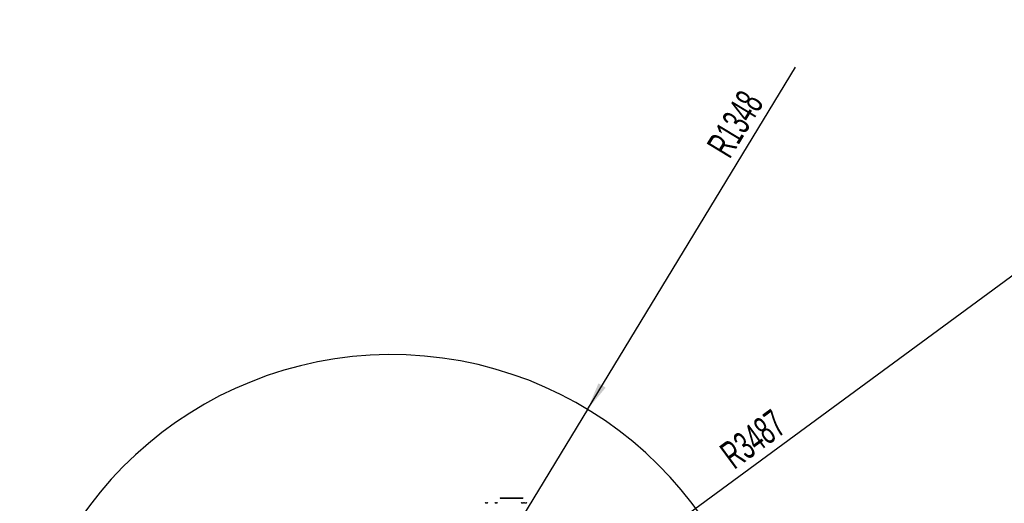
# Model space of a CAD drawing. Extents: x 0 to 16820, y 0 to 11880.
# Tile 75 of 78: x 6464 to 9978, y 7325 to 9052. Entities that reach past the tile are written whole.
import ezdxf

# ---------------------------------------------------------------- set-up
doc = ezdxf.new("R2010")
doc.units = 0
doc.header["$LTSCALE"] = 20
doc.layers.get('0').update_dxf_attribs({"linetype": 'CONTINUOUS'})
doc.styles.add('SLDTEXTSTYLE0', font='TXT', dxfattribs={"width": 0.605})
doc.dimstyles.new('SLDDIMSTYLE0', dxfattribs={"dimtxt": 100, "dimasz": 100, "dimexe": 0, "dimexo": 0.0625, "dimgap": 25, "dimtad": 1, "dimdec": 1, "dimrnd": 1e-09, "dimzin": 12, "dimtxsty": 'SLDTEXTSTYLE0', "dimsah": 1, "dimcen": 0, "dimazin": 3, "dimtfac": 1, "dimtofl": 0, "dimtmove": 0, "dimatfit": 3, "dimtolj": 1, "dimtzin": 12})
doc.dimstyles.new('SLDDIMSTYLE1', dxfattribs={"dimtxt": 100, "dimasz": 100, "dimexe": 0, "dimexo": 0.0625, "dimgap": 25, "dimtad": 1, "dimdec": 4, "dimlfac": 20, "dimzin": 12, "dimtxsty": 'SLDTEXTSTYLE0', "dimsah": 1, "dimcen": 0.09, "dimadec": 1, "dimazin": 3, "dimtfac": 1, "dimtofl": 0, "dimtmove": 0, "dimatfit": 3, "dimtolj": 1, "dimtzin": 12})

# ---------------------------------------------------------------- blocks, each defined once
blk = doc.blocks.new('_D')
at = {"color": 7, "linetype": 'CONTINUOUS'}
blk.add_line((10599.8, 8574.5), (7791.2, 6507.9), dxfattribs=at)
blk.add_solid([(10599.8, 8574.5), (10510.4, 8527.3), (10528.1, 8503.1)], dxfattribs=at)
at = {"color": 7, "linetype": 'CONTINUOUS', "insert": (8954.8, 7524), "char_height": 100, "attachment_point": 1, "rotation": 36.3456, "style": 'SLDTEXTSTYLE0'}
blk.add_mtext('R3487', dxfattribs=at)
blk = doc.blocks.new('_D_1')
at = {"color": 7, "linetype": 'CONTINUOUS'}
for q in [(9232.6, 8882.9), (7791.2, 6507.9)]:
    blk.add_line((8490.5, 7660.2), q, dxfattribs=at)
blk.add_solid([(8490.5, 7660.2), (8555.2, 7738), (8529.6, 7753.5)], dxfattribs=at)
at = {"color": 7, "linetype": 'CONTINUOUS', "insert": (8912.4, 8603.8), "char_height": 100, "attachment_point": 1, "rotation": 58.7465, "style": 'SLDTEXTSTYLE0'}
blk.add_mtext('R1348', dxfattribs=at)
blk = doc.blocks.new('_D_2')
at = {"color": 7, "linetype": 'CONTINUOUS'}
for p, q in [((4317.7, 7120.3), (3817.2, 7208.6)), ((7831.2, 6507.9), (11826.4, 6507.9))]:
    blk.add_line(p, q, dxfattribs=at)
blk.add_arc((7791.2, 6507.9), 4005.3, 0, 170, dxfattribs=at)
for points in [[(3846.8, 7203.4), (3880.1, 7298.8), (3850.6, 7304.4)], [(11796.4, 6507.9), (11810.2, 6608.1), (11780.2, 6607.7)]]:
    blk.add_solid(points, dxfattribs=at)
at = {"color": 7, "linetype": 'CONTINUOUS', "insert": (8009.9, 10638.7), "char_height": 100, "attachment_point": 1, "rotation": 355, "style": 'SLDTEXTSTYLE0'}
blk.add_mtext('170°', dxfattribs=at)

msp = doc.modelspace()

# ---------------------------------------------------------------- linework, layer by layer
at = {"color": 7, "linetype": 'CONTINUOUS'}
for p, q in [((8128.1952535, 7326.929698), (8128.1952535, 7327.1453476)), ((8132.1341966, 7327.1453476), (8132.1341966, 7326.9361949)), ((8162.195233, 7326.929698), (8162.195233, 7327.1453476)), ((8166.1342059, 7327.1453476), (8166.1342059, 7326.9361949)), ((8179.164735, 7344.8608017), (8179.164735, 7343.8608146)), ((8179.164735, 7344.8608017), (8259.1647183, 7344.8608017)), ((8179.164735, 7343.8608146), (8259.1647183, 7343.8608146)), ((8256.1952447, 7326.929698), (8256.1952447, 7327.1453476)), ((8259.1647183, 7344.8608017), (8259.1647183, 7343.8608146)), ((8260.1342176, 7327.1453476), (8260.1342176, 7326.9361949)), ((8267.1952521, 7326.929698), (8267.1952521, 7327.1453476)), ((8271.1341952, 7327.1453476), (8271.1341952, 7326.9361949))]:
    msp.add_line(p, q, dxfattribs=at)
for centre, radius, start, end in [((7791.1647235, 6507.8716374), 3487, 190, 170), ((7791.1647235, 6507.8716374), 1348, 190, 170), ((8130.4295575, 7321.577485), 6, 111.89272945, 146.6998230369), ((8129.8998895, 7321.577485), 6, 33.3001769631, 68.1527185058), ((8164.4295575, 7321.577485), 6, 111.89272945, 146.6998230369), ((8163.8998895, 7321.577485), 6, 33.3001769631, 68.1527185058), ((8258.4295575, 7321.577485), 6, 111.89272945, 146.6998230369), ((8257.8998895, 7321.577485), 6, 33.3001769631, 68.1527185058), ((8269.4295575, 7321.577485), 6, 111.89272945, 146.6998230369), ((8268.8998895, 7321.577485), 6, 33.3001769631, 68.1527185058)]:
    msp.add_arc(centre, radius, start, end, dxfattribs=at)
for points, knots in [([(8128.1950747, 7327.1458245), (8128.1951244, 7327.1458643), (8128.2280728, 7327.1722245), (8128.1241569, 7327.0828524), (8127.9606801, 7326.931747), (8127.8215704, 7326.8011438), (8127.783147, 7326.76507)], [0, 0, 0, 0, 0.0006397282, 0.4238031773, 0.840849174, 1, 1, 1, 1]), ([(8127.783147, 7326.76507), (8128.0121474, 7326.8686729), (8128.4737661, 7327.0775155), (8129.1601179, 7327.1756103), (8129.7035291, 7327.0953173), (8130.0073746, 7326.9307737), (8130.1306636, 7326.8009273), (8130.1647102, 7326.76507)], [0, 0, 0, 0, 0.246933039, 0.4977672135, 0.7104531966, 0.9200410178, 1, 1, 1, 1]), ([(8130.1647102, 7326.76507), (8130.2823902, 7326.8686734), (8130.519613, 7327.0775201), (8131.0967262, 7327.1756082), (8131.7286613, 7327.0953212), (8132.2126349, 7326.9307537), (8132.4740919, 7326.8009267), (8132.5463031, 7326.76507)], [0, 0, 0, 0, 0.2469185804, 0.4977458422, 0.7104325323, 0.9200249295, 1, 1, 1, 1]), ([(8132.5463031, 7326.76507), (8132.439404, 7326.8647536), (8132.2239067, 7327.0657051), (8132.1017794, 7327.1749485), (8132.1349474, 7327.1452719), (8132.1353291, 7327.1449304)], [0, 0, 0, 0, 0.4931649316, 0.9941674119, 1, 1, 1, 1]), ([(8162.195084, 7327.1458245), (8162.1951337, 7327.1458643), (8162.2280821, 7327.1722245), (8162.1241662, 7327.0828524), (8161.9606894, 7326.931747), (8161.8215797, 7326.8011438), (8161.7831563, 7326.76507)], [0, 0, 0, 0, 0.0006397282, 0.4238031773, 0.840849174, 1, 1, 1, 1]), ([(8161.7831563, 7326.76507), (8162.012147, 7326.8686734), (8162.4737546, 7327.0775208), (8163.1600998, 7327.1756087), (8163.7035371, 7327.0953205), (8164.0073836, 7326.9307736), (8164.1306729, 7326.8009273), (8164.1647195, 7326.76507)], [0, 0, 0, 0, 0.2469242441, 0.4977587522, 0.7104528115, 0.9200409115, 1, 1, 1, 1]), ([(8164.1647195, 7326.76507), (8164.2823992, 7326.868673), (8164.5196216, 7327.0775189), (8165.096731, 7327.1756115), (8165.7286532, 7327.095309), (8166.2126324, 7326.9307711), (8166.4740816, 7326.8009273), (8166.5462826, 7326.76507)], [0, 0, 0, 0, 0.246920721, 0.4977501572, 0.7104296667, 0.9200331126, 1, 1, 1, 1]), ([(8166.5462826, 7326.76507), (8166.4392802, 7326.8647521), (8166.2235731, 7327.0657021), (8166.1026244, 7327.1749608), (8166.1349369, 7327.1452719), (8166.1353086, 7327.1449304)], [0, 0, 0, 0, 0.4931621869, 0.9941698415, 1, 1, 1, 1]), ([(8256.1950658, 7327.1458245), (8256.1951255, 7327.1458643), (8256.234459, 7327.17209), (8256.1211479, 7327.0829145), (8255.9608973, 7326.9317482), (8255.8216326, 7326.8011429), (8255.783168, 7326.76507)], [0, 0, 0, 0, 0.00064302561, 0.423810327, 0.84085770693, 1, 1, 1, 1]), ([(8255.783168, 7326.76507), (8256.0121591, 7326.8686735), (8256.4737676, 7327.0775211), (8257.1601066, 7327.1756073), (8257.7035593, 7327.0953255), (8258.0073495, 7326.9307644), (8258.1306731, 7326.800927), (8258.1647311, 7326.76507)], [0, 0, 0, 0, 0.2469246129, 0.4977594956, 0.7104538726, 0.9200364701, 1, 1, 1, 1]), ([(8258.1647311, 7326.76507), (8258.2824123, 7326.8686732), (8258.5196339, 7327.0775165), (8259.0967206, 7327.1756088), (8259.7286535, 7327.0953208), (8260.212626, 7326.9307537), (8260.474083, 7326.8009267), (8260.5462943, 7326.76507)], [0, 0, 0, 0, 0.2469204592, 0.4977420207, 0.7104303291, 0.920024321, 1, 1, 1, 1]), ([(8260.5462943, 7326.76507), (8260.4392753, 7326.8647518), (8260.2235373, 7327.065699), (8260.1026364, 7327.1749606), (8260.1349486, 7327.1452719), (8260.1353203, 7327.1449304)], [0, 0, 0, 0, 0.4931676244, 0.9941698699, 1, 1, 1, 1]), ([(8267.1950732, 7327.1458245), (8267.195123, 7327.1458643), (8267.2245411, 7327.1694005), (8267.1258203, 7327.0841844), (8266.9605444, 7326.9316396), (8266.8215399, 7326.8011205), (8266.7831455, 7326.76507)], [0, 0, 0, 0, 0.0007167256, 0.4238475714, 0.840861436, 1, 1, 1, 1]), ([(8266.7831455, 7326.76507), (8267.0121486, 7326.8686721), (8267.4737725, 7327.0775129), (8268.1600637, 7327.1756169), (8268.703607, 7327.0952916), (8269.0073523, 7326.9307895), (8269.1306604, 7326.8009279), (8269.1647087, 7326.76507)], [0, 0, 0, 0, 0.2469316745, 0.4977644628, 0.7104255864, 0.9200414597, 1, 1, 1, 1]), ([(8269.1647087, 7326.76507), (8269.2823975, 7326.8686736), (8269.5196498, 7327.077531), (8270.0966545, 7327.1756077), (8270.7286935, 7327.0953167), (8271.2126319, 7326.9307536), (8271.4740901, 7326.8009267), (8271.5463017, 7326.76507)], [0, 0, 0, 0, 0.246916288, 0.4977656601, 0.7104352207, 0.920025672, 1, 1, 1, 1]), ([(8271.5463017, 7326.76507), (8271.4392243, 7326.8648055), (8271.2233683, 7327.065861), (8271.1030565, 7327.1745813), (8271.1349559, 7327.145272), (8271.1353277, 7327.1449304)], [0, 0, 0, 0, 0.493129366, 0.9940927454, 1, 1, 1, 1])]:
    msp.add_open_spline(points, degree=3, knots=knots, dxfattribs=at)

# ---------------------------------------------------------------- dimensions: what is measured, and where the dimension line sits
dim = msp.add_angular_dim_2l(base=(8140.2463275, 10497.8926284), line1=((6833.3630896, 6507.8716374), (7791.1647235, 6507.8716374)), line2=((4357.1400888, 7113.3828329), (6463.6438724, 6741.9493809)), dimstyle='SLDDIMSTYLE1', dxfattribs=at)
dim.commit()
dim.dimension.update_dxf_attribs({"geometry": '_D_2', "text_midpoint": (8140.2463275, 10497.8926284), "dimtype": 162})
for mpoint, picture, middle in [((8490.5424676, 7660.2495143), '_D_1', (9128.1680713, 8710.8770973)), ((10599.7943733, 8574.4554102), '_D', (9195.4797484, 7541.1637238))]:
    dim = msp.add_radius_dim(center=(7791.1647235, 6507.8716374), mpoint=mpoint, dimstyle='SLDDIMSTYLE0', dxfattribs=at)
    dim.commit()
    dim.dimension.update_dxf_attribs({"geometry": picture, "text_midpoint": middle, "dimtype": 164})

doc.saveas('drawing.dxf')
